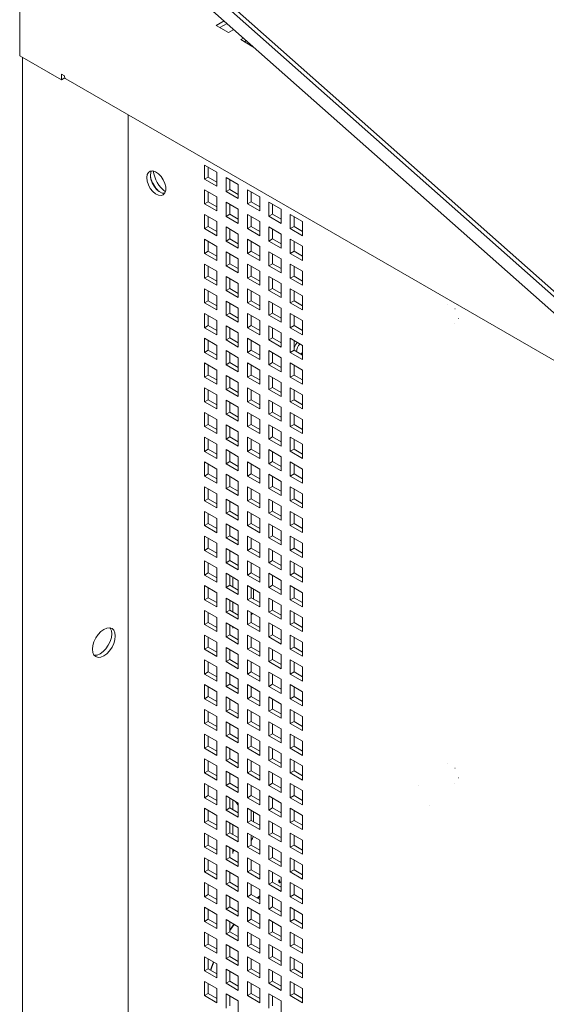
# Paper-space layout '4' of a CAD drawing. Header units: inches. Extents: x 1 to 109, y 1 to 85.
# Tile 31 of 46: x 78 to 84, y 23 to 34. Entities that reach past the tile are written whole.
import ezdxf

# ---------------------------------------------------------------- set-up
doc = ezdxf.new("R2010")
doc.units = ezdxf.units.IN
doc.header["$MEASUREMENT"] = 0

psp = doc.layouts.new('4')

# ---------------------------------------------------------------- linework, layer by layer
at = {"color": 7, "linetype": 'Continuous', "lineweight": 15, "ltscale": 5}
for p, q in [((89.463, 26.434), (79.228, 35.509)), ((89.505, 26.458), (79.27, 35.534)), ((79.161, 35.38), (89.477, 26.232)), ((78.089, 33.836), (78.089, 34.379)), ((80.358, 34.184), (80.45, 34.237)), ((80.499, 34.103), (80.358, 34.184)), ((80.4, 34.16), (80.483, 34.208)), ((80.561, 34.138), (80.499, 34.103)), ((80.641, 34.021), (80.673, 34.039)), ((80.782, 33.939), (80.641, 34.021)), ((80.683, 33.997), (80.706, 34.01)), ((80.784, 33.941), (80.782, 33.939)), ((78.089, 33.836), (78.57, 33.558)), ((78.122, 33.817), (78.122, 20.987)), ((78.137, 33.808), (78.145, 33.803)), ((78.145, 33.803), (78.517, 33.588)), ((78.517, 33.588), (78.526, 33.584)), ((78.57, 33.624), (78.606, 33.603)), ((78.57, 33.558), (78.57, 33.624)), ((78.57, 33.558), (78.61, 33.581)), ((78.606, 33.579), (78.61, 33.58)), ((78.622, 33.567), (86.027, 29.292)), ((79.34, 21.204), (79.34, 33.152)), ((80.365, 32.491), (80.223, 32.572)), ((80.223, 32.572), (80.223, 32.409)), ((80.266, 32.548), (80.266, 32.434)), ((80.266, 32.434), (80.223, 32.409)), ((80.266, 32.434), (80.365, 32.376)), ((80.365, 32.327), (80.365, 32.491)), ((80.612, 32.348), (80.471, 32.43)), ((80.471, 32.43), (80.471, 32.266)), ((80.223, 32.409), (80.365, 32.327)), ((80.513, 32.405), (80.513, 32.291)), ((80.612, 32.185), (80.612, 32.348)), ((80.365, 32.205), (80.223, 32.287)), ((80.223, 32.287), (80.223, 32.123)), ((80.266, 32.262), (80.266, 32.148)), ((80.365, 32.042), (80.365, 32.205)), ((80.513, 32.291), (80.471, 32.266)), ((80.471, 32.266), (80.612, 32.185)), ((80.513, 32.291), (80.612, 32.233)), ((80.86, 32.205), (80.718, 32.287)), ((80.718, 32.287), (80.718, 32.123)), ((80.761, 32.262), (80.761, 32.148)), ((80.86, 32.042), (80.86, 32.205)), ((80.266, 32.148), (80.223, 32.123)), ((80.223, 32.123), (80.365, 32.042)), ((80.266, 32.148), (80.365, 32.091)), ((80.612, 32.062), (80.471, 32.144)), ((80.471, 32.144), (80.471, 31.98)), ((80.513, 32.119), (80.513, 32.005)), ((80.761, 32.148), (80.718, 32.123)), ((80.718, 32.123), (80.86, 32.042)), ((80.761, 32.148), (80.86, 32.091)), ((81.107, 32.062), (80.966, 32.144)), ((80.966, 32.144), (80.966, 31.981)), ((81.008, 32.119), (81.008, 32.005)), ((80.365, 31.919), (80.223, 32.001)), ((80.223, 32.001), (80.223, 31.838)), ((80.266, 31.976), (80.266, 31.862)), ((80.513, 32.005), (80.471, 31.98)), ((80.471, 31.98), (80.612, 31.899)), ((80.513, 32.005), (80.612, 31.948)), ((80.612, 31.899), (80.612, 32.062)), ((80.86, 31.919), (80.718, 32.001)), ((80.718, 32.001), (80.718, 31.838)), ((80.761, 31.976), (80.761, 31.862)), ((81.008, 32.005), (80.966, 31.981)), ((80.966, 31.981), (81.107, 31.899)), ((81.008, 32.005), (81.107, 31.948)), ((81.107, 31.899), (81.107, 32.062)), ((81.355, 31.919), (81.213, 32.001)), ((81.213, 32.001), (81.213, 31.838)), ((81.256, 31.977), (81.256, 31.862)), ((80.266, 31.862), (80.223, 31.838)), ((80.266, 31.862), (80.365, 31.805)), ((80.365, 31.756), (80.365, 31.919)), ((80.612, 31.776), (80.471, 31.858)), ((80.471, 31.858), (80.471, 31.695)), ((80.761, 31.862), (80.718, 31.838)), ((80.761, 31.862), (80.86, 31.805)), ((80.86, 31.756), (80.86, 31.919)), ((81.107, 31.776), (80.966, 31.858)), ((80.966, 31.858), (80.966, 31.695)), ((81.256, 31.862), (81.213, 31.838)), ((81.256, 31.862), (81.355, 31.805)), ((81.355, 31.756), (81.355, 31.919)), ((80.223, 31.838), (80.365, 31.756)), ((80.513, 31.834), (80.513, 31.719)), ((80.612, 31.613), (80.612, 31.776)), ((80.718, 31.838), (80.86, 31.756)), ((81.008, 31.834), (81.008, 31.719)), ((81.107, 31.613), (81.107, 31.776)), ((81.213, 31.838), (81.355, 31.756)), ((80.365, 31.633), (80.223, 31.715)), ((80.223, 31.715), (80.223, 31.552)), ((80.266, 31.691), (80.266, 31.576)), ((80.365, 31.47), (80.365, 31.633)), ((80.513, 31.719), (80.471, 31.695)), ((80.471, 31.695), (80.612, 31.613)), ((80.513, 31.719), (80.612, 31.662)), ((80.86, 31.633), (80.718, 31.715)), ((80.718, 31.715), (80.718, 31.552)), ((80.761, 31.691), (80.761, 31.576)), ((80.86, 31.47), (80.86, 31.633)), ((81.008, 31.719), (80.966, 31.695)), ((80.966, 31.695), (81.107, 31.613)), ((81.008, 31.719), (81.107, 31.662)), ((81.355, 31.634), (81.213, 31.715)), ((81.213, 31.715), (81.213, 31.552)), ((81.256, 31.691), (81.256, 31.576)), ((81.355, 31.47), (81.355, 31.634)), ((80.266, 31.576), (80.223, 31.552)), ((80.223, 31.552), (80.365, 31.47)), ((80.266, 31.576), (80.365, 31.519)), ((80.612, 31.491), (80.471, 31.572)), ((80.471, 31.572), (80.471, 31.409)), ((80.513, 31.548), (80.513, 31.433)), ((80.761, 31.576), (80.718, 31.552)), ((80.718, 31.552), (80.86, 31.47)), ((80.761, 31.576), (80.86, 31.519)), ((81.107, 31.491), (80.966, 31.572)), ((80.966, 31.572), (80.966, 31.409)), ((81.008, 31.548), (81.008, 31.433)), ((81.256, 31.576), (81.213, 31.552)), ((81.213, 31.552), (81.355, 31.47)), ((81.256, 31.576), (81.355, 31.519)), ((80.365, 31.348), (80.223, 31.429)), ((80.223, 31.429), (80.223, 31.266)), ((80.266, 31.405), (80.266, 31.29)), ((80.513, 31.433), (80.471, 31.409)), ((80.471, 31.409), (80.612, 31.327)), ((80.513, 31.433), (80.612, 31.376)), ((80.612, 31.327), (80.612, 31.491)), ((80.86, 31.348), (80.718, 31.429)), ((80.718, 31.429), (80.718, 31.266)), ((80.761, 31.405), (80.761, 31.29)), ((81.008, 31.433), (80.966, 31.409)), ((80.966, 31.409), (81.107, 31.327)), ((81.008, 31.433), (81.107, 31.376)), ((81.107, 31.327), (81.107, 31.491)), ((81.355, 31.348), (81.213, 31.429)), ((81.213, 31.429), (81.213, 31.266)), ((81.256, 31.405), (81.256, 31.29)), ((80.266, 31.29), (80.223, 31.266)), ((80.266, 31.29), (80.365, 31.233)), ((80.365, 31.184), (80.365, 31.348)), ((80.612, 31.205), (80.471, 31.286)), ((80.471, 31.286), (80.471, 31.123)), ((80.761, 31.29), (80.718, 31.266)), ((80.761, 31.29), (80.86, 31.233)), ((80.86, 31.184), (80.86, 31.348)), ((81.107, 31.205), (80.966, 31.286)), ((80.966, 31.286), (80.966, 31.123)), ((81.256, 31.29), (81.213, 31.266)), ((81.256, 31.29), (81.355, 31.233)), ((81.355, 31.184), (81.355, 31.348)), ((80.223, 31.266), (80.365, 31.184)), ((80.513, 31.262), (80.513, 31.148)), ((80.612, 31.041), (80.612, 31.205)), ((80.718, 31.266), (80.86, 31.184)), ((81.008, 31.262), (81.008, 31.148)), ((81.107, 31.042), (81.107, 31.205)), ((81.213, 31.266), (81.355, 31.184)), ((80.365, 31.062), (80.223, 31.143)), ((80.223, 31.143), (80.223, 30.98)), ((80.266, 31.119), (80.266, 31.005)), ((80.365, 30.899), (80.365, 31.062)), ((80.513, 31.148), (80.471, 31.123)), ((80.471, 31.123), (80.612, 31.041)), ((80.513, 31.148), (80.612, 31.09)), ((80.86, 31.062), (80.718, 31.144)), ((80.718, 31.144), (80.718, 30.98)), ((80.761, 31.119), (80.761, 31.005)), ((80.86, 30.899), (80.86, 31.062)), ((81.008, 31.148), (80.966, 31.123)), ((80.966, 31.123), (81.107, 31.042)), ((81.008, 31.148), (81.107, 31.09)), ((81.355, 31.062), (81.213, 31.144)), ((81.213, 31.144), (81.213, 30.98)), ((81.256, 31.119), (81.256, 31.005)), ((81.355, 30.899), (81.355, 31.062)), ((80.266, 31.005), (80.223, 30.98)), ((80.223, 30.98), (80.365, 30.899)), ((80.266, 31.005), (80.365, 30.947)), ((80.612, 30.919), (80.471, 31.001)), ((80.471, 31.001), (80.471, 30.837)), ((80.513, 30.976), (80.513, 30.862)), ((80.761, 31.005), (80.718, 30.98)), ((80.718, 30.98), (80.86, 30.899)), ((80.761, 31.005), (80.86, 30.947)), ((81.107, 30.919), (80.966, 31.001)), ((80.966, 31.001), (80.966, 30.837)), ((81.008, 30.976), (81.008, 30.862)), ((81.256, 31.005), (81.213, 30.98)), ((81.213, 30.98), (81.355, 30.899)), ((81.256, 31.005), (81.355, 30.947)), ((83.026, 30.963), (83.027, 30.963)), ((80.365, 30.776), (80.223, 30.858)), ((80.223, 30.858), (80.223, 30.694)), ((80.266, 30.833), (80.266, 30.719)), ((80.513, 30.862), (80.471, 30.837)), ((80.471, 30.837), (80.612, 30.756)), ((80.513, 30.862), (80.612, 30.804)), ((80.612, 30.756), (80.612, 30.919)), ((80.86, 30.776), (80.718, 30.858)), ((80.718, 30.858), (80.718, 30.694)), ((80.761, 30.833), (80.761, 30.719)), ((81.008, 30.862), (80.966, 30.837)), ((80.966, 30.837), (81.107, 30.756)), ((81.008, 30.862), (81.107, 30.805)), ((81.107, 30.756), (81.107, 30.919)), ((81.355, 30.776), (81.213, 30.858)), ((81.213, 30.858), (81.213, 30.694)), ((81.256, 30.833), (81.256, 30.719)), ((83.113, 30.913), (83.114, 30.913)), ((80.266, 30.719), (80.223, 30.694)), ((80.266, 30.719), (80.365, 30.662)), ((80.365, 30.613), (80.365, 30.776)), ((80.612, 30.633), (80.471, 30.715)), ((80.471, 30.715), (80.471, 30.552)), ((80.761, 30.719), (80.718, 30.694)), ((80.761, 30.719), (80.86, 30.662)), ((80.86, 30.613), (80.86, 30.776)), ((81.107, 30.633), (80.966, 30.715)), ((80.966, 30.715), (80.966, 30.552)), ((81.256, 30.719), (81.213, 30.694)), ((81.256, 30.719), (81.355, 30.662)), ((81.355, 30.613), (81.355, 30.776)), ((83.113, 30.739), (83.113, 30.74)), ((83.156, 30.801), (83.157, 30.801)), ((80.223, 30.694), (80.365, 30.613)), ((80.513, 30.69), (80.513, 30.576)), ((80.612, 30.47), (80.612, 30.633)), ((80.718, 30.694), (80.86, 30.613)), ((81.008, 30.69), (81.008, 30.576)), ((81.107, 30.47), (81.107, 30.633)), ((81.213, 30.694), (81.355, 30.613)), ((80.365, 30.49), (80.223, 30.572)), ((80.223, 30.572), (80.223, 30.409)), ((80.266, 30.548), (80.266, 30.433)), ((80.365, 30.327), (80.365, 30.49)), ((80.513, 30.576), (80.471, 30.552)), ((80.471, 30.552), (80.612, 30.47)), ((80.513, 30.576), (80.612, 30.519)), ((80.86, 30.49), (80.718, 30.572)), ((80.718, 30.572), (80.718, 30.409)), ((80.761, 30.548), (80.761, 30.433)), ((80.86, 30.327), (80.86, 30.49)), ((81.008, 30.576), (80.966, 30.552)), ((80.966, 30.552), (81.107, 30.47)), ((81.008, 30.576), (81.107, 30.519)), ((81.355, 30.49), (81.213, 30.572)), ((81.213, 30.572), (81.213, 30.409)), ((81.256, 30.548), (81.256, 30.433)), ((81.355, 30.327), (81.355, 30.49)), ((80.266, 30.433), (80.223, 30.409)), ((80.223, 30.409), (80.365, 30.327)), ((80.266, 30.433), (80.365, 30.376)), ((80.612, 30.347), (80.471, 30.429)), ((80.471, 30.429), (80.471, 30.266)), ((80.513, 30.405), (80.513, 30.29)), ((80.761, 30.433), (80.718, 30.409)), ((80.718, 30.409), (80.86, 30.327)), ((80.761, 30.433), (80.86, 30.376)), ((81.107, 30.347), (80.966, 30.429)), ((80.966, 30.429), (80.966, 30.266)), ((81.008, 30.405), (81.008, 30.29)), ((81.256, 30.433), (81.213, 30.409)), ((81.213, 30.409), (81.355, 30.327)), ((81.256, 30.433), (81.355, 30.376)), ((81.337, 30.392), (81.332, 30.389)), ((81.355, 30.406), (81.337, 30.392)), ((80.365, 30.204), (80.223, 30.286)), ((80.223, 30.286), (80.223, 30.123)), ((80.266, 30.262), (80.266, 30.147)), ((80.513, 30.29), (80.471, 30.266)), ((80.471, 30.266), (80.612, 30.184)), ((80.513, 30.29), (80.612, 30.233)), ((80.612, 30.184), (80.612, 30.347)), ((80.86, 30.205), (80.718, 30.286)), ((80.718, 30.286), (80.718, 30.123)), ((80.761, 30.262), (80.761, 30.147)), ((81.008, 30.29), (80.966, 30.266)), ((80.966, 30.266), (81.107, 30.184)), ((81.008, 30.29), (81.107, 30.233)), ((81.107, 30.184), (81.107, 30.347)), ((81.355, 30.205), (81.213, 30.286)), ((81.213, 30.286), (81.213, 30.123)), ((81.256, 30.262), (81.256, 30.147)), ((80.266, 30.147), (80.223, 30.123)), ((80.266, 30.147), (80.365, 30.09)), ((80.365, 30.041), (80.365, 30.204)), ((80.612, 30.062), (80.471, 30.143)), ((80.471, 30.143), (80.471, 29.98)), ((80.761, 30.147), (80.718, 30.123)), ((80.761, 30.147), (80.86, 30.09)), ((80.86, 30.041), (80.86, 30.205)), ((81.107, 30.062), (80.966, 30.143)), ((80.966, 30.143), (80.966, 29.98)), ((81.256, 30.147), (81.213, 30.123)), ((81.256, 30.147), (81.355, 30.09)), ((81.355, 30.041), (81.355, 30.205)), ((80.223, 30.123), (80.365, 30.041)), ((80.513, 30.119), (80.513, 30.004)), ((80.612, 29.898), (80.612, 30.062)), ((80.718, 30.123), (80.86, 30.041)), ((81.008, 30.119), (81.008, 30.004)), ((81.107, 29.898), (81.107, 30.062)), ((81.213, 30.123), (81.355, 30.041)), ((80.365, 29.919), (80.223, 30)), ((80.223, 30), (80.223, 29.837)), ((80.266, 29.976), (80.266, 29.861)), ((80.365, 29.755), (80.365, 29.919)), ((80.513, 30.004), (80.471, 29.98)), ((80.471, 29.98), (80.612, 29.898)), ((80.513, 30.004), (80.612, 29.947)), ((80.86, 29.919), (80.718, 30)), ((80.718, 30), (80.718, 29.837)), ((80.761, 29.976), (80.761, 29.861)), ((80.86, 29.755), (80.86, 29.919)), ((81.008, 30.004), (80.966, 29.98)), ((80.966, 29.98), (81.107, 29.898)), ((81.008, 30.004), (81.107, 29.947)), ((81.355, 29.919), (81.213, 30)), ((81.213, 30), (81.213, 29.837)), ((81.256, 29.976), (81.256, 29.862)), ((81.355, 29.755), (81.355, 29.919)), ((80.266, 29.861), (80.223, 29.837)), ((80.223, 29.837), (80.365, 29.755)), ((80.266, 29.861), (80.365, 29.804)), ((80.612, 29.776), (80.471, 29.857)), ((80.471, 29.857), (80.471, 29.694)), ((80.513, 29.833), (80.513, 29.719)), ((80.761, 29.861), (80.718, 29.837)), ((80.718, 29.837), (80.86, 29.755)), ((80.761, 29.861), (80.86, 29.804)), ((81.107, 29.776), (80.966, 29.858)), ((80.966, 29.858), (80.966, 29.694)), ((81.008, 29.833), (81.008, 29.719)), ((81.256, 29.862), (81.213, 29.837)), ((81.213, 29.837), (81.355, 29.755)), ((81.256, 29.862), (81.355, 29.804)), ((80.365, 29.633), (80.223, 29.715)), ((80.223, 29.715), (80.223, 29.551)), ((80.266, 29.69), (80.266, 29.576)), ((80.513, 29.719), (80.471, 29.694)), ((80.471, 29.694), (80.612, 29.613)), ((80.513, 29.719), (80.612, 29.661)), ((80.612, 29.613), (80.612, 29.776)), ((80.86, 29.633), (80.718, 29.715)), ((80.718, 29.715), (80.718, 29.551)), ((80.761, 29.69), (80.761, 29.576)), ((81.008, 29.719), (80.966, 29.694)), ((80.966, 29.694), (81.107, 29.613)), ((81.008, 29.719), (81.107, 29.661)), ((81.107, 29.613), (81.107, 29.776)), ((81.355, 29.633), (81.213, 29.715)), ((81.213, 29.715), (81.213, 29.551)), ((81.256, 29.69), (81.256, 29.576)), ((80.266, 29.576), (80.223, 29.551)), ((80.266, 29.576), (80.365, 29.518)), ((80.365, 29.47), (80.365, 29.633)), ((80.612, 29.49), (80.471, 29.572)), ((80.471, 29.572), (80.471, 29.408)), ((80.761, 29.576), (80.718, 29.551)), ((80.761, 29.576), (80.86, 29.518)), ((80.86, 29.47), (80.86, 29.633)), ((81.107, 29.49), (80.966, 29.572)), ((80.966, 29.572), (80.966, 29.408)), ((81.256, 29.576), (81.213, 29.551)), ((81.256, 29.576), (81.355, 29.519)), ((81.355, 29.47), (81.355, 29.633)), ((80.223, 29.551), (80.365, 29.47)), ((80.513, 29.547), (80.513, 29.433)), ((80.612, 29.327), (80.612, 29.49)), ((80.718, 29.551), (80.86, 29.47)), ((81.008, 29.547), (81.008, 29.433)), ((81.107, 29.327), (81.107, 29.49)), ((81.213, 29.551), (81.355, 29.47)), ((80.365, 29.347), (80.223, 29.429)), ((80.223, 29.429), (80.223, 29.265)), ((80.266, 29.404), (80.266, 29.29)), ((80.365, 29.184), (80.365, 29.347)), ((80.513, 29.433), (80.471, 29.408)), ((80.471, 29.408), (80.612, 29.327)), ((80.513, 29.433), (80.612, 29.376)), ((80.86, 29.347), (80.718, 29.429)), ((80.718, 29.429), (80.718, 29.265)), ((80.761, 29.404), (80.761, 29.29)), ((80.86, 29.184), (80.86, 29.347)), ((81.008, 29.433), (80.966, 29.408)), ((80.966, 29.408), (81.107, 29.327)), ((81.008, 29.433), (81.107, 29.376)), ((81.355, 29.347), (81.213, 29.429)), ((81.213, 29.429), (81.213, 29.266)), ((81.256, 29.404), (81.256, 29.29)), ((81.355, 29.184), (81.355, 29.347)), ((80.266, 29.29), (80.223, 29.265)), ((80.223, 29.265), (80.365, 29.184)), ((80.266, 29.29), (80.365, 29.233)), ((80.612, 29.204), (80.471, 29.286)), ((80.471, 29.286), (80.471, 29.123)), ((80.513, 29.261), (80.513, 29.147)), ((80.761, 29.29), (80.718, 29.265)), ((80.718, 29.265), (80.86, 29.184)), ((80.761, 29.29), (80.86, 29.233)), ((81.107, 29.204), (80.966, 29.286)), ((80.966, 29.286), (80.966, 29.123)), ((81.008, 29.262), (81.008, 29.147)), ((81.256, 29.29), (81.213, 29.266)), ((81.213, 29.266), (81.355, 29.184)), ((81.256, 29.29), (81.355, 29.233)), ((80.365, 29.061), (80.223, 29.143)), ((80.223, 29.143), (80.223, 28.98)), ((80.266, 29.119), (80.266, 29.004)), ((80.513, 29.147), (80.471, 29.123)), ((80.471, 29.123), (80.612, 29.041)), ((80.513, 29.147), (80.612, 29.09)), ((80.612, 29.041), (80.612, 29.204)), ((80.86, 29.061), (80.718, 29.143)), ((80.718, 29.143), (80.718, 28.98)), ((80.761, 29.119), (80.761, 29.004)), ((81.008, 29.147), (80.966, 29.123)), ((80.966, 29.123), (81.107, 29.041)), ((81.008, 29.147), (81.107, 29.09)), ((81.107, 29.041), (81.107, 29.204)), ((81.355, 29.061), (81.213, 29.143)), ((81.213, 29.143), (81.213, 28.98)), ((81.256, 29.119), (81.256, 29.004)), ((80.266, 29.004), (80.223, 28.98)), ((80.266, 29.004), (80.365, 28.947)), ((80.365, 28.898), (80.365, 29.061)), ((80.761, 29.004), (80.718, 28.98)), ((80.761, 29.004), (80.86, 28.947)), ((80.86, 28.898), (80.86, 29.061)), ((81.256, 29.004), (81.213, 28.98)), ((81.256, 29.004), (81.355, 28.947)), ((81.355, 28.898), (81.355, 29.061)), ((80.223, 28.98), (80.365, 28.898)), ((80.612, 28.918), (80.471, 29)), ((80.471, 29), (80.471, 28.837)), ((80.513, 28.976), (80.513, 28.861)), ((80.612, 28.755), (80.612, 28.918)), ((80.718, 28.98), (80.86, 28.898)), ((81.107, 28.919), (80.966, 29)), ((80.966, 29), (80.966, 28.837)), ((81.008, 28.976), (81.008, 28.861)), ((81.107, 28.755), (81.107, 28.919)), ((81.213, 28.98), (81.355, 28.898)), ((80.365, 28.776), (80.223, 28.857)), ((80.223, 28.857), (80.223, 28.694)), ((80.266, 28.833), (80.266, 28.718)), ((80.365, 28.612), (80.365, 28.776)), ((80.513, 28.861), (80.471, 28.837)), ((80.471, 28.837), (80.612, 28.755)), ((80.513, 28.861), (80.612, 28.804)), ((80.86, 28.776), (80.718, 28.857)), ((80.718, 28.857), (80.718, 28.694)), ((80.761, 28.833), (80.761, 28.718)), ((80.86, 28.612), (80.86, 28.776)), ((81.008, 28.861), (80.966, 28.837)), ((80.966, 28.837), (81.107, 28.755)), ((81.008, 28.861), (81.107, 28.804)), ((81.355, 28.776), (81.213, 28.857)), ((81.213, 28.857), (81.213, 28.694)), ((81.256, 28.833), (81.256, 28.718)), ((81.355, 28.612), (81.355, 28.776)), ((80.266, 28.718), (80.223, 28.694)), ((80.223, 28.694), (80.365, 28.612)), ((80.266, 28.718), (80.365, 28.661)), ((80.612, 28.633), (80.471, 28.714)), ((80.471, 28.714), (80.471, 28.551)), ((80.513, 28.69), (80.513, 28.575)), ((80.761, 28.718), (80.718, 28.694)), ((80.718, 28.694), (80.86, 28.612)), ((80.761, 28.718), (80.86, 28.661)), ((81.107, 28.633), (80.966, 28.714)), ((80.966, 28.714), (80.966, 28.551)), ((81.008, 28.69), (81.008, 28.575)), ((81.256, 28.718), (81.213, 28.694)), ((81.213, 28.694), (81.355, 28.612)), ((81.256, 28.718), (81.355, 28.661)), ((80.365, 28.49), (80.223, 28.571)), ((80.223, 28.571), (80.223, 28.408)), ((80.513, 28.575), (80.471, 28.551)), ((80.471, 28.551), (80.612, 28.469)), ((80.513, 28.575), (80.612, 28.518)), ((80.612, 28.469), (80.612, 28.633)), ((80.86, 28.49), (80.718, 28.571)), ((80.718, 28.571), (80.718, 28.408)), ((81.008, 28.575), (80.966, 28.551)), ((80.966, 28.551), (81.107, 28.469)), ((81.008, 28.575), (81.107, 28.518)), ((81.107, 28.469), (81.107, 28.633)), ((81.355, 28.49), (81.213, 28.571)), ((81.213, 28.571), (81.213, 28.408)), ((80.266, 28.547), (80.266, 28.432)), ((80.365, 28.326), (80.365, 28.49)), ((80.761, 28.547), (80.761, 28.433)), ((80.86, 28.326), (80.86, 28.49)), ((81.256, 28.547), (81.256, 28.433)), ((81.355, 28.327), (81.355, 28.49)), ((80.266, 28.432), (80.223, 28.408)), ((80.223, 28.408), (80.365, 28.326)), ((80.266, 28.432), (80.365, 28.375)), ((80.612, 28.347), (80.471, 28.429)), ((80.471, 28.429), (80.471, 28.265)), ((80.513, 28.404), (80.513, 28.29)), ((80.612, 28.184), (80.612, 28.347)), ((80.761, 28.433), (80.718, 28.408)), ((80.718, 28.408), (80.86, 28.326)), ((80.761, 28.433), (80.86, 28.375)), ((81.107, 28.347), (80.966, 28.429)), ((80.966, 28.429), (80.966, 28.265)), ((81.008, 28.404), (81.008, 28.29)), ((81.107, 28.184), (81.107, 28.347)), ((81.256, 28.433), (81.213, 28.408)), ((81.213, 28.408), (81.355, 28.327)), ((81.256, 28.433), (81.355, 28.375)), ((80.365, 28.204), (80.223, 28.286)), ((80.223, 28.286), (80.223, 28.122)), ((80.266, 28.261), (80.266, 28.147)), ((80.513, 28.29), (80.471, 28.265)), ((80.471, 28.265), (80.612, 28.184)), ((80.513, 28.29), (80.612, 28.232)), ((80.86, 28.204), (80.718, 28.286)), ((80.718, 28.286), (80.718, 28.122)), ((80.761, 28.261), (80.761, 28.147)), ((81.008, 28.29), (80.966, 28.265)), ((80.966, 28.265), (81.107, 28.184)), ((81.008, 28.29), (81.107, 28.232)), ((81.355, 28.204), (81.213, 28.286)), ((81.213, 28.286), (81.213, 28.122)), ((81.256, 28.261), (81.256, 28.147)), ((80.266, 28.147), (80.223, 28.122)), ((80.223, 28.122), (80.365, 28.041)), ((80.266, 28.147), (80.365, 28.089)), ((80.365, 28.041), (80.365, 28.204)), ((80.612, 28.061), (80.471, 28.143)), ((80.471, 28.143), (80.471, 27.979)), ((80.513, 28.118), (80.513, 28.004)), ((80.761, 28.147), (80.718, 28.122)), ((80.718, 28.122), (80.86, 28.041)), ((80.761, 28.147), (80.86, 28.09)), ((80.86, 28.041), (80.86, 28.204)), ((81.107, 28.061), (80.966, 28.143)), ((80.966, 28.143), (80.966, 27.979)), ((81.008, 28.118), (81.008, 28.004)), ((81.256, 28.147), (81.213, 28.122)), ((81.213, 28.122), (81.355, 28.041)), ((81.256, 28.147), (81.355, 28.09)), ((81.355, 28.041), (81.355, 28.204)), ((80.365, 27.918), (80.223, 28)), ((80.223, 28), (80.223, 27.837)), ((80.513, 28.004), (80.471, 27.979)), ((80.471, 27.979), (80.612, 27.898)), ((80.513, 28.004), (80.612, 27.947)), ((80.612, 27.898), (80.612, 28.061)), ((80.86, 27.918), (80.718, 28)), ((80.718, 28), (80.718, 27.837)), ((81.008, 28.004), (80.966, 27.979)), ((80.966, 27.979), (81.107, 27.898)), ((81.008, 28.004), (81.107, 27.947)), ((81.107, 27.898), (81.107, 28.061)), ((81.355, 27.918), (81.213, 28)), ((81.213, 28), (81.213, 27.837)), ((80.266, 27.975), (80.266, 27.861)), ((80.365, 27.755), (80.365, 27.918)), ((80.761, 27.975), (80.761, 27.861)), ((80.86, 27.755), (80.86, 27.918)), ((81.256, 27.975), (81.256, 27.861)), ((81.355, 27.755), (81.355, 27.918)), ((80.266, 27.861), (80.223, 27.837)), ((80.223, 27.837), (80.365, 27.755)), ((80.266, 27.861), (80.365, 27.804)), ((80.612, 27.775), (80.471, 27.857)), ((80.471, 27.857), (80.471, 27.694)), ((80.513, 27.833), (80.513, 27.718)), ((80.551, 27.811), (80.551, 27.696)), ((80.612, 27.612), (80.612, 27.775)), ((80.761, 27.861), (80.718, 27.837)), ((80.718, 27.837), (80.86, 27.755)), ((80.761, 27.861), (80.86, 27.804)), ((81.107, 27.775), (80.966, 27.857)), ((80.966, 27.857), (80.966, 27.694)), ((81.008, 27.833), (81.008, 27.718)), ((81.107, 27.612), (81.107, 27.775)), ((81.256, 27.861), (81.213, 27.837)), ((81.213, 27.837), (81.355, 27.755)), ((81.256, 27.861), (81.355, 27.804)), ((80.365, 27.632), (80.223, 27.714)), ((80.223, 27.714), (80.223, 27.551)), ((80.266, 27.69), (80.266, 27.575)), ((80.513, 27.718), (80.471, 27.694)), ((80.471, 27.694), (80.612, 27.612)), ((80.513, 27.718), (80.612, 27.661)), ((80.86, 27.632), (80.718, 27.714)), ((80.718, 27.714), (80.718, 27.551)), ((80.761, 27.69), (80.761, 27.575)), ((80.787, 27.56), (80.787, 27.675)), ((81.008, 27.718), (80.966, 27.694)), ((80.966, 27.694), (81.107, 27.612)), ((81.008, 27.718), (81.107, 27.661)), ((81.355, 27.632), (81.213, 27.714)), ((81.213, 27.714), (81.213, 27.551)), ((81.256, 27.69), (81.256, 27.575)), ((80.266, 27.575), (80.223, 27.551)), ((80.223, 27.551), (80.365, 27.469)), ((80.266, 27.575), (80.365, 27.518)), ((80.365, 27.469), (80.365, 27.632)), ((80.612, 27.49), (80.471, 27.571)), ((80.471, 27.571), (80.471, 27.408)), ((80.513, 27.547), (80.513, 27.432)), ((80.551, 27.525), (80.551, 27.411)), ((80.761, 27.575), (80.718, 27.551)), ((80.718, 27.551), (80.86, 27.469)), ((80.761, 27.575), (80.86, 27.518)), ((80.86, 27.469), (80.86, 27.632)), ((81.107, 27.49), (80.966, 27.571)), ((80.966, 27.571), (80.966, 27.408)), ((81.008, 27.547), (81.008, 27.432)), ((81.256, 27.575), (81.213, 27.551)), ((81.213, 27.551), (81.355, 27.469)), ((81.256, 27.575), (81.355, 27.518)), ((81.355, 27.469), (81.355, 27.632)), ((80.365, 27.347), (80.223, 27.428)), ((80.223, 27.428), (80.223, 27.265)), ((80.513, 27.432), (80.471, 27.408)), ((80.513, 27.432), (80.612, 27.375)), ((80.612, 27.326), (80.612, 27.49)), ((80.86, 27.347), (80.718, 27.428)), ((80.718, 27.428), (80.718, 27.265)), ((81.008, 27.432), (80.966, 27.408)), ((81.008, 27.432), (81.107, 27.375)), ((81.107, 27.326), (81.107, 27.49)), ((81.355, 27.347), (81.213, 27.428)), ((81.213, 27.428), (81.213, 27.265)), ((80.266, 27.404), (80.266, 27.289)), ((80.365, 27.183), (80.365, 27.347)), ((80.471, 27.408), (80.612, 27.326)), ((80.761, 27.404), (80.761, 27.289)), ((80.86, 27.183), (80.86, 27.347)), ((80.966, 27.408), (81.107, 27.326)), ((81.256, 27.404), (81.256, 27.289)), ((81.355, 27.183), (81.355, 27.347)), ((80.266, 27.289), (80.223, 27.265)), ((80.223, 27.265), (80.365, 27.183)), ((80.266, 27.289), (80.365, 27.232)), ((80.612, 27.204), (80.471, 27.285)), ((80.471, 27.285), (80.471, 27.122)), ((80.513, 27.261), (80.513, 27.146)), ((80.551, 27.239), (80.551, 27.224)), ((80.612, 27.04), (80.612, 27.204)), ((80.761, 27.289), (80.718, 27.265)), ((80.718, 27.265), (80.86, 27.183)), ((80.761, 27.289), (80.86, 27.232)), ((81.107, 27.204), (80.966, 27.285)), ((80.966, 27.285), (80.966, 27.122)), ((81.008, 27.261), (81.008, 27.147)), ((81.107, 27.04), (81.107, 27.204)), ((81.256, 27.289), (81.213, 27.265)), ((81.213, 27.265), (81.355, 27.183)), ((81.256, 27.289), (81.355, 27.232)), ((80.365, 27.061), (80.223, 27.142)), ((80.223, 27.142), (80.223, 26.979)), ((80.266, 27.118), (80.266, 27.004)), ((80.513, 27.146), (80.471, 27.122)), ((80.471, 27.122), (80.612, 27.04)), ((80.513, 27.146), (80.612, 27.089)), ((80.86, 27.061), (80.718, 27.142)), ((80.718, 27.142), (80.718, 26.979)), ((80.761, 27.118), (80.761, 27.004)), ((81.008, 27.147), (80.966, 27.122)), ((80.966, 27.122), (81.107, 27.04)), ((81.008, 27.147), (81.107, 27.089)), ((81.355, 27.061), (81.213, 27.143)), ((81.213, 27.143), (81.213, 26.979)), ((81.256, 27.118), (81.256, 27.004)), ((80.266, 27.004), (80.223, 26.979)), ((80.223, 26.979), (80.365, 26.897)), ((80.266, 27.004), (80.365, 26.946)), ((80.365, 26.897), (80.365, 27.061)), ((80.612, 26.918), (80.471, 27)), ((80.471, 27), (80.471, 26.836)), ((80.513, 26.975), (80.513, 26.861)), ((80.761, 27.004), (80.718, 26.979)), ((80.718, 26.979), (80.86, 26.898)), ((80.761, 27.004), (80.86, 26.946)), ((80.86, 26.898), (80.86, 27.061)), ((81.107, 26.918), (80.966, 27)), ((80.966, 27), (80.966, 26.836)), ((81.008, 26.975), (81.008, 26.861)), ((81.256, 27.004), (81.213, 26.979)), ((81.213, 26.979), (81.355, 26.898)), ((81.256, 27.004), (81.355, 26.946)), ((81.355, 26.898), (81.355, 27.061)), ((80.365, 26.775), (80.223, 26.857)), ((80.223, 26.857), (80.223, 26.693)), ((80.513, 26.861), (80.471, 26.836)), ((80.513, 26.861), (80.612, 26.803)), ((80.612, 26.755), (80.612, 26.918)), ((80.86, 26.775), (80.718, 26.857)), ((80.718, 26.857), (80.718, 26.693)), ((81.008, 26.861), (80.966, 26.836)), ((81.008, 26.861), (81.107, 26.803)), ((81.107, 26.755), (81.107, 26.918)), ((81.355, 26.775), (81.213, 26.857)), ((81.213, 26.857), (81.213, 26.693)), ((80.266, 26.832), (80.266, 26.718)), ((80.365, 26.612), (80.365, 26.775)), ((80.471, 26.836), (80.612, 26.755)), ((80.761, 26.832), (80.761, 26.718)), ((80.86, 26.612), (80.86, 26.775)), ((80.966, 26.836), (81.107, 26.755)), ((81.256, 26.832), (81.256, 26.718)), ((81.355, 26.612), (81.355, 26.775)), ((80.266, 26.718), (80.223, 26.693)), ((80.223, 26.693), (80.365, 26.612)), ((80.266, 26.718), (80.365, 26.661)), ((80.612, 26.632), (80.471, 26.714)), ((80.471, 26.714), (80.471, 26.55)), ((80.513, 26.689), (80.513, 26.575)), ((80.612, 26.469), (80.612, 26.632)), ((80.761, 26.718), (80.718, 26.693)), ((80.718, 26.693), (80.86, 26.612)), ((80.761, 26.718), (80.86, 26.661)), ((81.107, 26.632), (80.966, 26.714)), ((80.966, 26.714), (80.966, 26.551)), ((81.008, 26.689), (81.008, 26.575)), ((81.107, 26.469), (81.107, 26.632)), ((81.256, 26.718), (81.213, 26.693)), ((81.213, 26.693), (81.355, 26.612)), ((81.256, 26.718), (81.355, 26.661)), ((80.365, 26.489), (80.223, 26.571)), ((80.223, 26.571), (80.223, 26.408)), ((80.266, 26.546), (80.266, 26.432)), ((80.513, 26.575), (80.471, 26.55)), ((80.471, 26.55), (80.612, 26.469)), ((80.513, 26.575), (80.612, 26.518)), ((80.86, 26.489), (80.718, 26.571)), ((80.718, 26.571), (80.718, 26.408)), ((80.761, 26.547), (80.761, 26.432)), ((81.008, 26.575), (80.966, 26.551)), ((80.966, 26.551), (81.107, 26.469)), ((81.008, 26.575), (81.107, 26.518)), ((81.355, 26.489), (81.213, 26.571)), ((81.213, 26.571), (81.213, 26.408)), ((81.256, 26.547), (81.256, 26.432)), ((80.266, 26.432), (80.223, 26.408)), ((80.223, 26.408), (80.365, 26.326)), ((80.266, 26.432), (80.365, 26.375)), ((80.365, 26.326), (80.365, 26.489)), ((80.612, 26.346), (80.471, 26.428)), ((80.471, 26.428), (80.471, 26.265)), ((80.513, 26.404), (80.513, 26.289)), ((80.761, 26.432), (80.718, 26.408)), ((80.718, 26.408), (80.86, 26.326)), ((80.761, 26.432), (80.86, 26.375)), ((80.86, 26.326), (80.86, 26.489)), ((81.107, 26.346), (80.966, 26.428)), ((80.966, 26.428), (80.966, 26.265)), ((81.008, 26.404), (81.008, 26.289)), ((81.256, 26.432), (81.213, 26.408)), ((81.213, 26.408), (81.355, 26.326)), ((81.256, 26.432), (81.355, 26.375)), ((81.355, 26.326), (81.355, 26.489)), ((80.365, 26.203), (80.223, 26.285)), ((80.223, 26.285), (80.223, 26.122)), ((80.513, 26.289), (80.471, 26.265)), ((80.513, 26.289), (80.612, 26.232)), ((80.612, 26.183), (80.612, 26.346)), ((80.86, 26.203), (80.718, 26.285)), ((80.718, 26.285), (80.718, 26.122)), ((81.008, 26.289), (80.966, 26.265)), ((81.008, 26.289), (81.107, 26.232)), ((81.107, 26.183), (81.107, 26.346)), ((81.355, 26.204), (81.213, 26.285)), ((81.213, 26.285), (81.213, 26.122)), ((80.266, 26.261), (80.266, 26.146)), ((80.365, 26.04), (80.365, 26.203)), ((80.471, 26.265), (80.612, 26.183)), ((80.761, 26.261), (80.761, 26.146)), ((80.86, 26.04), (80.86, 26.203)), ((80.966, 26.265), (81.107, 26.183)), ((81.256, 26.261), (81.256, 26.146)), ((81.355, 26.04), (81.355, 26.204)), ((80.266, 26.146), (80.223, 26.122)), ((80.223, 26.122), (80.365, 26.04)), ((80.266, 26.146), (80.365, 26.089)), ((80.612, 26.061), (80.471, 26.142)), ((80.471, 26.142), (80.471, 25.979)), ((80.513, 26.118), (80.513, 26.003)), ((80.612, 25.897), (80.612, 26.061)), ((80.761, 26.146), (80.718, 26.122)), ((80.718, 26.122), (80.86, 26.04)), ((80.761, 26.146), (80.86, 26.089)), ((81.107, 26.061), (80.966, 26.142)), ((80.966, 26.142), (80.966, 25.979)), ((81.008, 26.118), (81.008, 26.003)), ((81.107, 25.897), (81.107, 26.061)), ((81.256, 26.146), (81.213, 26.122)), ((81.213, 26.122), (81.355, 26.04)), ((81.256, 26.146), (81.355, 26.089)), ((80.365, 25.918), (80.223, 25.999)), ((80.223, 25.999), (80.223, 25.836)), ((80.266, 25.975), (80.266, 25.86)), ((80.513, 26.003), (80.471, 25.979)), ((80.471, 25.979), (80.612, 25.897)), ((80.513, 26.003), (80.612, 25.946)), ((80.86, 25.918), (80.718, 25.999)), ((80.718, 25.999), (80.718, 25.836)), ((80.761, 25.975), (80.761, 25.86)), ((81.008, 26.003), (80.966, 25.979)), ((80.966, 25.979), (81.107, 25.897)), ((81.008, 26.003), (81.107, 25.946)), ((81.355, 25.918), (81.213, 25.999)), ((81.213, 25.999), (81.213, 25.836)), ((81.256, 25.975), (81.256, 25.86)), ((80.266, 25.86), (80.223, 25.836)), ((80.223, 25.836), (80.365, 25.754)), ((80.266, 25.86), (80.365, 25.803)), ((80.365, 25.754), (80.365, 25.918)), ((80.612, 25.775), (80.471, 25.856)), ((80.471, 25.856), (80.471, 25.693)), ((80.513, 25.832), (80.513, 25.718)), ((80.761, 25.86), (80.718, 25.836)), ((80.718, 25.836), (80.86, 25.754)), ((80.761, 25.86), (80.86, 25.803)), ((80.86, 25.754), (80.86, 25.918)), ((81.107, 25.775), (80.966, 25.856)), ((80.966, 25.856), (80.966, 25.693)), ((81.008, 25.832), (81.008, 25.718)), ((81.256, 25.86), (81.213, 25.836)), ((81.213, 25.836), (81.355, 25.754)), ((81.256, 25.86), (81.355, 25.803)), ((81.355, 25.754), (81.355, 25.918)), ((80.365, 25.632), (80.223, 25.713)), ((80.223, 25.713), (80.223, 25.55)), ((80.513, 25.718), (80.471, 25.693)), ((80.513, 25.718), (80.612, 25.66)), ((80.612, 25.611), (80.612, 25.775)), ((80.86, 25.632), (80.718, 25.714)), ((80.718, 25.714), (80.718, 25.55)), ((81.008, 25.718), (80.966, 25.693)), ((81.008, 25.718), (81.107, 25.66)), ((81.107, 25.612), (81.107, 25.775)), ((81.355, 25.632), (81.213, 25.714)), ((81.213, 25.714), (81.213, 25.55)), ((80.266, 25.689), (80.266, 25.575)), ((80.365, 25.469), (80.365, 25.632)), ((80.471, 25.693), (80.612, 25.611)), ((80.761, 25.689), (80.761, 25.575)), ((80.86, 25.469), (80.86, 25.632)), ((80.966, 25.693), (81.107, 25.612)), ((81.256, 25.689), (81.256, 25.575)), ((81.355, 25.469), (81.355, 25.632)), ((83.026, 25.655), (83.027, 25.655)), ((83.113, 25.605), (83.114, 25.605)), ((80.266, 25.575), (80.223, 25.55)), ((80.223, 25.55), (80.365, 25.469)), ((80.266, 25.575), (80.365, 25.517)), ((80.612, 25.489), (80.471, 25.571)), ((80.471, 25.571), (80.471, 25.407)), ((80.513, 25.546), (80.513, 25.432)), ((80.612, 25.326), (80.612, 25.489)), ((80.761, 25.575), (80.718, 25.55)), ((80.718, 25.55), (80.86, 25.469)), ((80.761, 25.575), (80.86, 25.517)), ((81.107, 25.489), (80.966, 25.571)), ((80.966, 25.571), (80.966, 25.407)), ((81.008, 25.546), (81.008, 25.432)), ((81.107, 25.326), (81.107, 25.489)), ((81.256, 25.575), (81.213, 25.55)), ((81.213, 25.55), (81.355, 25.469)), ((81.256, 25.575), (81.355, 25.517)), ((83.156, 25.493), (83.157, 25.494)), ((80.365, 25.346), (80.223, 25.428)), ((80.223, 25.428), (80.223, 25.264)), ((80.266, 25.403), (80.266, 25.289)), ((80.513, 25.432), (80.471, 25.407)), ((80.471, 25.407), (80.612, 25.326)), ((80.513, 25.432), (80.612, 25.374)), ((80.86, 25.346), (80.718, 25.428)), ((80.718, 25.428), (80.718, 25.264)), ((80.761, 25.403), (80.761, 25.289)), ((81.008, 25.432), (80.966, 25.407)), ((80.966, 25.407), (81.107, 25.326)), ((81.008, 25.432), (81.107, 25.375)), ((81.355, 25.346), (81.213, 25.428)), ((81.213, 25.428), (81.213, 25.264)), ((81.256, 25.403), (81.256, 25.289)), ((82.688, 25.402), (82.687, 25.401)), ((83.113, 25.432), (83.113, 25.432)), ((80.266, 25.289), (80.223, 25.264)), ((80.223, 25.264), (80.365, 25.183)), ((80.266, 25.289), (80.365, 25.232)), ((80.365, 25.183), (80.365, 25.346)), ((80.612, 25.203), (80.471, 25.285)), ((80.471, 25.285), (80.471, 25.122)), ((80.513, 25.26), (80.513, 25.146)), ((80.761, 25.289), (80.718, 25.264)), ((80.718, 25.264), (80.86, 25.183)), ((80.761, 25.289), (80.86, 25.232)), ((80.86, 25.183), (80.86, 25.346)), ((81.107, 25.203), (80.966, 25.285)), ((80.966, 25.285), (80.966, 25.122)), ((81.008, 25.26), (81.008, 25.146)), ((81.256, 25.289), (81.213, 25.264)), ((81.213, 25.264), (81.355, 25.183)), ((81.256, 25.289), (81.355, 25.232)), ((81.355, 25.183), (81.355, 25.346)), ((80.365, 25.06), (80.223, 25.142)), ((80.223, 25.142), (80.223, 24.979)), ((80.513, 25.146), (80.471, 25.122)), ((80.513, 25.146), (80.612, 25.089)), ((80.551, 25.124), (80.551, 25.239)), ((80.582, 25.221), (80.606, 25.181)), ((80.612, 25.17), (80.606, 25.181)), ((80.612, 25.04), (80.612, 25.203)), ((80.86, 25.06), (80.718, 25.142)), ((80.718, 25.142), (80.718, 24.979)), ((81.008, 25.146), (80.966, 25.122)), ((81.008, 25.146), (81.107, 25.089)), ((81.107, 25.04), (81.107, 25.203)), ((81.355, 25.06), (81.213, 25.142)), ((81.213, 25.142), (81.213, 24.979)), ((82.815, 25.18), (82.816, 25.18)), ((80.266, 25.118), (80.266, 25.003)), ((80.365, 24.897), (80.365, 25.06)), ((80.471, 25.122), (80.612, 25.04)), ((80.761, 25.118), (80.761, 25.003)), ((80.787, 25.102), (80.787, 24.988)), ((80.86, 24.897), (80.86, 25.06)), ((80.966, 25.122), (81.107, 25.04)), ((81.256, 25.118), (81.256, 25.003)), ((81.355, 24.897), (81.355, 25.06)), ((80.266, 25.003), (80.223, 24.979)), ((80.223, 24.979), (80.365, 24.897)), ((80.266, 25.003), (80.365, 24.946)), ((80.612, 24.917), (80.471, 24.999)), ((80.471, 24.999), (80.471, 24.836)), ((80.513, 24.975), (80.513, 24.86)), ((80.551, 24.838), (80.551, 24.953)), ((80.612, 24.754), (80.612, 24.917)), ((80.761, 25.003), (80.718, 24.979)), ((80.718, 24.979), (80.86, 24.897)), ((80.761, 25.003), (80.86, 24.946)), ((81.107, 24.917), (80.966, 24.999)), ((80.966, 24.999), (80.966, 24.836)), ((81.008, 24.975), (81.008, 24.86)), ((81.107, 24.754), (81.107, 24.917)), ((81.256, 25.003), (81.213, 24.979)), ((81.213, 24.979), (81.355, 24.897)), ((81.256, 25.003), (81.355, 24.946)), ((80.365, 24.774), (80.223, 24.856)), ((80.223, 24.856), (80.223, 24.693)), ((80.266, 24.832), (80.266, 24.717)), ((80.513, 24.86), (80.471, 24.836)), ((80.471, 24.836), (80.612, 24.754)), ((80.513, 24.86), (80.612, 24.803)), ((80.86, 24.775), (80.718, 24.856)), ((80.718, 24.856), (80.718, 24.693)), ((80.761, 24.832), (80.761, 24.717)), ((81.008, 24.86), (80.966, 24.836)), ((80.966, 24.836), (81.107, 24.754)), ((81.008, 24.86), (81.107, 24.803)), ((81.355, 24.775), (81.213, 24.856)), ((81.213, 24.856), (81.213, 24.693)), ((81.256, 24.832), (81.256, 24.717)), ((80.266, 24.717), (80.223, 24.693)), ((80.223, 24.693), (80.365, 24.611)), ((80.266, 24.717), (80.365, 24.66)), ((80.365, 24.611), (80.365, 24.774)), ((80.612, 24.632), (80.471, 24.713)), ((80.471, 24.713), (80.471, 24.55)), ((80.513, 24.689), (80.513, 24.574)), ((80.761, 24.717), (80.718, 24.693)), ((80.718, 24.693), (80.86, 24.611)), ((80.761, 24.717), (80.86, 24.66)), ((80.86, 24.611), (80.86, 24.775)), ((81.107, 24.632), (80.966, 24.713)), ((80.966, 24.713), (80.966, 24.55)), ((81.008, 24.689), (81.008, 24.574)), ((81.256, 24.717), (81.213, 24.693)), ((81.213, 24.693), (81.355, 24.611)), ((81.256, 24.717), (81.355, 24.66)), ((81.355, 24.611), (81.355, 24.775)), ((80.365, 24.489), (80.223, 24.57)), ((80.223, 24.57), (80.223, 24.407)), ((80.513, 24.574), (80.471, 24.55)), ((80.513, 24.574), (80.612, 24.517)), ((80.551, 24.667), (80.551, 24.62)), ((80.612, 24.468), (80.612, 24.632)), ((80.86, 24.489), (80.718, 24.57)), ((80.718, 24.57), (80.718, 24.407)), ((81.008, 24.574), (80.966, 24.55)), ((81.008, 24.574), (81.107, 24.517)), ((81.107, 24.468), (81.107, 24.632)), ((81.355, 24.489), (81.213, 24.57)), ((81.213, 24.57), (81.213, 24.407)), ((80.266, 24.546), (80.266, 24.431)), ((80.365, 24.325), (80.365, 24.489)), ((80.471, 24.55), (80.612, 24.468)), ((80.761, 24.546), (80.761, 24.431)), ((80.86, 24.325), (80.86, 24.489)), ((80.966, 24.55), (81.107, 24.468)), ((81.256, 24.546), (81.256, 24.432)), ((81.355, 24.325), (81.355, 24.489)), ((80.266, 24.431), (80.223, 24.407)), ((80.223, 24.407), (80.365, 24.325)), ((80.266, 24.431), (80.365, 24.374)), ((80.612, 24.346), (80.471, 24.427)), ((80.471, 24.427), (80.471, 24.264)), ((80.513, 24.403), (80.513, 24.289)), ((80.612, 24.183), (80.612, 24.346)), ((80.761, 24.431), (80.718, 24.407)), ((80.718, 24.407), (80.86, 24.325)), ((80.761, 24.431), (80.86, 24.374)), ((81.107, 24.346), (80.966, 24.428)), ((80.966, 24.428), (80.966, 24.264)), ((81.008, 24.403), (81.008, 24.289)), ((81.107, 24.183), (81.107, 24.346)), ((81.256, 24.432), (81.213, 24.407)), ((81.213, 24.407), (81.355, 24.325)), ((81.256, 24.432), (81.355, 24.374)), ((80.365, 24.203), (80.223, 24.285)), ((80.223, 24.285), (80.223, 24.121)), ((80.266, 24.26), (80.266, 24.146)), ((80.513, 24.289), (80.471, 24.264)), ((80.471, 24.264), (80.612, 24.183)), ((80.513, 24.289), (80.612, 24.231)), ((80.86, 24.203), (80.718, 24.285)), ((80.718, 24.285), (80.718, 24.121)), ((80.761, 24.26), (80.761, 24.146)), ((81.008, 24.289), (80.966, 24.264)), ((80.966, 24.264), (81.107, 24.183)), ((81.008, 24.289), (81.107, 24.231)), ((81.087, 24.314), (81.082, 24.311)), ((81.082, 24.311), (81.082, 24.292)), ((81.082, 24.294), (81.089, 24.29)), ((81.087, 24.295), (81.087, 24.314)), ((81.107, 24.297), (81.093, 24.29)), ((81.093, 24.284), (81.107, 24.292)), ((81.355, 24.203), (81.213, 24.285)), ((81.213, 24.285), (81.213, 24.121)), ((81.256, 24.26), (81.256, 24.146)), ((80.266, 24.146), (80.223, 24.121)), ((80.223, 24.121), (80.365, 24.04)), ((80.266, 24.146), (80.365, 24.088)), ((80.365, 24.04), (80.365, 24.203)), ((80.612, 24.06), (80.471, 24.142)), ((80.471, 24.142), (80.471, 23.978)), ((80.513, 24.117), (80.513, 24.003)), ((80.761, 24.146), (80.718, 24.121)), ((80.718, 24.121), (80.86, 24.04)), ((80.761, 24.146), (80.86, 24.088)), ((80.86, 24.04), (80.86, 24.203)), ((81.107, 24.06), (80.966, 24.142)), ((80.966, 24.142), (80.966, 23.978)), ((81.008, 24.117), (81.008, 24.003)), ((81.256, 24.146), (81.213, 24.121)), ((81.213, 24.121), (81.355, 24.04)), ((81.256, 24.146), (81.355, 24.089)), ((81.355, 24.04), (81.355, 24.203)), ((80.365, 23.917), (80.223, 23.999)), ((80.223, 23.999), (80.223, 23.835)), ((80.513, 24.003), (80.471, 23.978)), ((80.513, 24.003), (80.612, 23.946)), ((80.612, 23.897), (80.612, 24.06)), ((80.86, 23.917), (80.718, 23.999)), ((80.718, 23.999), (80.718, 23.836)), ((81.008, 24.003), (80.966, 23.978)), ((81.008, 24.003), (81.107, 23.946)), ((81.107, 23.897), (81.107, 24.06)), ((81.355, 23.917), (81.213, 23.999)), ((81.213, 23.999), (81.213, 23.836)), ((80.266, 23.974), (80.266, 23.86)), ((80.365, 23.754), (80.365, 23.917)), ((80.471, 23.978), (80.612, 23.897)), ((80.761, 23.974), (80.761, 23.86)), ((80.86, 23.754), (80.86, 23.917)), ((80.966, 23.978), (81.107, 23.897)), ((81.256, 23.974), (81.256, 23.86)), ((81.355, 23.754), (81.355, 23.917)), ((80.266, 23.86), (80.223, 23.835)), ((80.223, 23.835), (80.365, 23.754)), ((80.266, 23.86), (80.365, 23.803)), ((80.612, 23.774), (80.471, 23.856)), ((80.471, 23.856), (80.471, 23.693)), ((80.513, 23.831), (80.513, 23.717)), ((80.612, 23.611), (80.612, 23.774)), ((80.761, 23.86), (80.718, 23.836)), ((80.718, 23.836), (80.86, 23.754)), ((80.761, 23.86), (80.86, 23.803)), ((81.107, 23.774), (80.966, 23.856)), ((80.966, 23.856), (80.966, 23.693)), ((81.008, 23.832), (81.008, 23.717)), ((81.107, 23.611), (81.107, 23.774)), ((81.256, 23.86), (81.213, 23.836)), ((81.213, 23.836), (81.355, 23.754)), ((81.256, 23.86), (81.355, 23.803)), ((80.365, 23.631), (80.223, 23.713)), ((80.223, 23.713), (80.223, 23.55)), ((80.266, 23.689), (80.266, 23.574)), ((80.513, 23.717), (80.471, 23.693)), ((80.471, 23.693), (80.612, 23.611)), ((80.513, 23.717), (80.612, 23.66)), ((80.86, 23.631), (80.718, 23.713)), ((80.718, 23.713), (80.718, 23.55)), ((80.761, 23.689), (80.761, 23.574)), ((81.008, 23.717), (80.966, 23.693)), ((80.966, 23.693), (81.107, 23.611)), ((81.008, 23.717), (81.107, 23.66)), ((81.355, 23.631), (81.213, 23.713)), ((81.213, 23.713), (81.213, 23.55)), ((81.256, 23.689), (81.256, 23.574)), ((80.266, 23.574), (80.223, 23.55)), ((80.223, 23.55), (80.365, 23.468)), ((80.266, 23.574), (80.365, 23.517)), ((80.365, 23.468), (80.365, 23.631)), ((80.612, 23.488), (80.471, 23.57)), ((80.471, 23.57), (80.471, 23.407)), ((80.513, 23.546), (80.513, 23.431)), ((80.761, 23.574), (80.718, 23.55)), ((80.718, 23.55), (80.86, 23.468)), ((80.761, 23.574), (80.86, 23.517)), ((80.86, 23.468), (80.86, 23.631)), ((81.107, 23.489), (80.966, 23.57)), ((80.966, 23.57), (80.966, 23.407)), ((81.008, 23.546), (81.008, 23.431)), ((81.256, 23.574), (81.213, 23.55)), ((81.213, 23.55), (81.355, 23.468)), ((81.256, 23.574), (81.355, 23.517)), ((81.355, 23.468), (81.355, 23.631)), ((80.513, 23.431), (80.471, 23.407)), ((80.513, 23.431), (80.612, 23.374)), ((80.612, 23.325), (80.612, 23.488)), ((81.008, 23.431), (80.966, 23.407)), ((81.008, 23.431), (81.107, 23.374)), ((81.107, 23.325), (81.107, 23.489)), ((80.365, 23.346), (80.223, 23.427)), ((80.223, 23.427), (80.223, 23.264)), ((80.266, 23.403), (80.266, 23.288)), ((80.365, 23.182), (80.365, 23.346)), ((80.471, 23.407), (80.612, 23.325)), ((80.86, 23.346), (80.718, 23.427)), ((80.718, 23.427), (80.718, 23.264)), ((80.761, 23.403), (80.761, 23.288)), ((80.86, 23.182), (80.86, 23.346)), ((80.966, 23.407), (81.107, 23.325)), ((81.355, 23.346), (81.213, 23.427)), ((81.213, 23.427), (81.213, 23.264)), ((81.256, 23.403), (81.256, 23.288)), ((81.355, 23.182), (81.355, 23.346)), ((80.266, 23.288), (80.223, 23.264)), ((80.223, 23.264), (80.365, 23.182)), ((80.266, 23.288), (80.365, 23.231)), ((80.612, 23.203), (80.471, 23.284)), ((80.471, 23.284), (80.471, 23.121)), ((80.513, 23.26), (80.513, 23.145)), ((80.612, 23.039), (80.612, 23.203)), ((80.761, 23.288), (80.718, 23.264)), ((80.718, 23.264), (80.86, 23.182)), ((80.761, 23.288), (80.86, 23.231)), ((81.107, 23.203), (80.966, 23.284)), ((80.966, 23.284), (80.966, 23.121)), ((81.008, 23.26), (81.008, 23.145)), ((81.107, 23.039), (81.107, 23.203)), ((81.256, 23.288), (81.213, 23.264)), ((81.213, 23.264), (81.355, 23.182)), ((81.256, 23.288), (81.355, 23.231)), ((80.365, 23.06), (80.223, 23.141)), ((80.223, 23.141), (80.223, 22.978)), ((80.266, 23.117), (80.266, 23.002)), ((80.513, 23.145), (80.471, 23.121)), ((80.471, 23.121), (80.612, 23.039)), ((80.513, 23.145), (80.612, 23.088)), ((80.86, 23.06), (80.718, 23.141)), ((80.718, 23.141), (80.718, 22.978)), ((80.761, 23.117), (80.761, 23.003)), ((81.008, 23.145), (80.966, 23.121)), ((80.966, 23.121), (81.107, 23.039)), ((81.008, 23.145), (81.107, 23.088)), ((81.355, 23.06), (81.213, 23.141)), ((81.213, 23.141), (81.213, 22.978)), ((81.256, 23.117), (81.256, 23.003)), ((80.266, 23.002), (80.223, 22.978)), ((80.223, 22.978), (80.365, 22.896)), ((80.266, 23.002), (80.365, 22.945)), ((80.365, 22.896), (80.365, 23.06)), ((80.612, 22.917), (80.471, 22.999)), ((80.471, 22.999), (80.471, 22.835)), ((80.761, 23.003), (80.718, 22.978)), ((80.718, 22.978), (80.86, 22.896)), ((80.761, 23.003), (80.86, 22.945)), ((80.86, 22.896), (80.86, 23.06)), ((81.107, 22.917), (80.966, 22.999)), ((80.966, 22.999), (80.966, 22.835)), ((81.256, 23.003), (81.213, 22.978)), ((81.213, 22.978), (81.355, 22.897)), ((81.256, 23.003), (81.355, 22.945)), ((81.355, 22.897), (81.355, 23.06)), ((80.513, 22.974), (80.513, 22.86)), ((80.612, 22.754), (80.612, 22.917)), ((81.008, 22.974), (81.008, 22.86)), ((81.107, 22.754), (81.107, 22.917))]:
    psp.add_line(p, q, dxfattribs=at)
at = {"color": 7, "linetype": 'Continuous', "lineweight": 15, "ltscale": 5, "flags": 128}
for points in [[(79.556, 32.427), (79.561, 32.387), (79.575, 32.344), (79.597, 32.303), (79.626, 32.268), (79.658, 32.241), (79.691, 32.225), (79.721, 32.221), (79.747, 32.23), (79.766, 32.251), (79.775, 32.281), (79.775, 32.319), (79.766, 32.361), (79.747, 32.403), (79.721, 32.442), (79.691, 32.473), (79.658, 32.495), (79.626, 32.505), (79.597, 32.503), (79.575, 32.488), (79.561, 32.462), (79.556, 32.427)], [(79.598, 32.451), (79.603, 32.486), (79.612, 32.506)], [(79.762, 32.246), (79.733, 32.249), (79.7, 32.266), (79.668, 32.292), (79.64, 32.328), (79.617, 32.369), (79.603, 32.411), (79.598, 32.451)], [(78.928, 26.98), (78.933, 26.943), (78.946, 26.913), (78.967, 26.894), (78.995, 26.885), (79.027, 26.888), (79.061, 26.903), (79.095, 26.928), (79.127, 26.962), (79.155, 27.002), (79.176, 27.046), (79.189, 27.09), (79.193, 27.133), (79.189, 27.17), (79.176, 27.199), (79.155, 27.219), (79.127, 27.227), (79.095, 27.224), (79.061, 27.209), (79.027, 27.184), (78.995, 27.151), (78.967, 27.11), (78.946, 27.066), (78.933, 27.022), (78.928, 26.98)], [(78.948, 26.91), (78.952, 26.91), (78.984, 26.913), (79.019, 26.927), (79.053, 26.953), (79.085, 26.986), (79.112, 27.026), (79.133, 27.07), (79.147, 27.115), (79.151, 27.157), (79.147, 27.194), (79.133, 27.223), (79.131, 27.227)], [(80.551, 27.224), (80.551, 27.232), (80.552, 27.239)], [(80.86, 24.131), (80.836, 24.11), (80.83, 24.105)], [(80.834, 24.103), (80.837, 24.105), (80.86, 24.125)], [(80.562, 23.803), (80.524, 23.747), (80.513, 23.731)], [(80.513, 23.724), (80.527, 23.745), (80.566, 23.801)], [(80.326, 23.368), (80.303, 23.307), (80.292, 23.273)], [(80.296, 23.271), (80.308, 23.307), (80.33, 23.366)]]:
    psp.add_lwpolyline(points, dxfattribs=at)
at = {"color": 7, "linetype": 'Continuous', "lineweight": 15, "ltscale": 25}
for centre, radius, start, end in [((78.645, 33.599), 0.0393, 173.7012, 234.9867), ((79.974, 32.542), 0.391, 196.9071, 223.7642), ((79.999, 32.557), 0.372, 188.0644, 232.165), ((81.466, 30.377), 0.227, 139.2909, 158.0562), ((81.395, 30.419), 0.11, 127.7336, 181.3335), ((80.71, 27.428), 0.0727, 314.096, 333.369), ((80.697, 24.833), 0.0882, 315.9762, 350.56), ((80.603, 24.624), 0.0524, 137.6442, 184.6803), ((81.089, 24.29), 0.00733, 170.1577, 304.8595), ((81.091, 24.294), 0.00431, 170.1577, 304.8595)]:
    psp.add_arc(centre, radius, start, end, dxfattribs=at)

doc.saveas('drawing.dxf')
